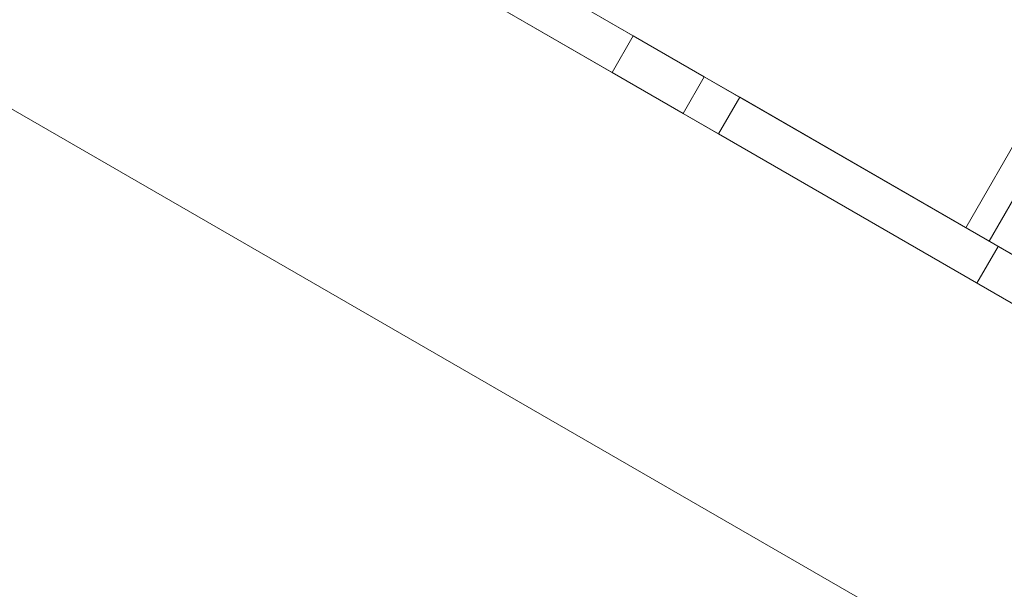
# Model space of a CAD drawing. Header units: inches. Extents: x 1 to 109, y 1 to 85.
# Tile 24 of 256: x 76.342 to 77.544, y 32.607 to 33.302. Entities that reach past the tile are written whole.
import ezdxf

# ---------------------------------------------------------------- set-up
doc = ezdxf.new("R2010")
doc.units = ezdxf.units.IN
doc.header["$MEASUREMENT"] = 0
doc.linetypes.add('CENTERX2', pattern=[0.8, 0.5, -0.1, 0.1, -0.1])
doc.layers.add('FORMAT', color=7, linetype='Continuous')

msp = doc.modelspace()

# ---------------------------------------------------------------- linework, layer by layer
at = {"color": 7, "linetype": 'Continuous', "lineweight": 15, "ltscale": 5}
for p, q in [((73.5616, 34.7924), (81.5002, 30.209)), ((75.7339, 34.0657), (81.2945, 30.8553)), ((75.7081, 34.021), (81.2687, 30.8106)), ((77.0907, 33.2824), (76.6866, 33.5157)), ((77.0649, 33.2376), (76.6607, 33.471)), ((77.4964, 33.0481), (77.6933, 33.3891)), ((77.5249, 33.0317), (77.7218, 33.3726)), ((77.0649, 33.2376), (77.0907, 33.2824)), ((77.0907, 33.2824), (77.1773, 33.2324)), ((77.1515, 33.1876), (77.0649, 33.2376)), ((77.1515, 33.1876), (77.1773, 33.2324)), ((77.1773, 33.2324), (77.2206, 33.2074)), ((77.2206, 33.2074), (77.1948, 33.1626)), ((80.2481, 31.4595), (77.2206, 33.2074)), ((77.1948, 33.1626), (77.1515, 33.1876)), ((80.2223, 31.4147), (77.1948, 33.1626)), ((77.5249, 33.0317), (77.4964, 33.0481)), ((77.4964, 33.0481), (77.5638, 33.0093)), ((77.6208, 32.9764), (77.5249, 33.0317)), ((77.536, 33.0253), (77.5102, 32.9806)), ((77.536, 33.0253), (77.6484, 32.9604)), ((77.5102, 32.9806), (77.6225, 32.9157))]:
    msp.add_line(p, q, dxfattribs=at)
at = {"layer": 'FORMAT', "color": 1, "linetype": 'CENTERX2', "lineweight": 0, "ltscale": 5}
msp.add_arc((85.3783, 29.5819), 15.9905, 150.77428, 267.77582, dxfattribs=at)

doc.saveas('drawing.dxf')
